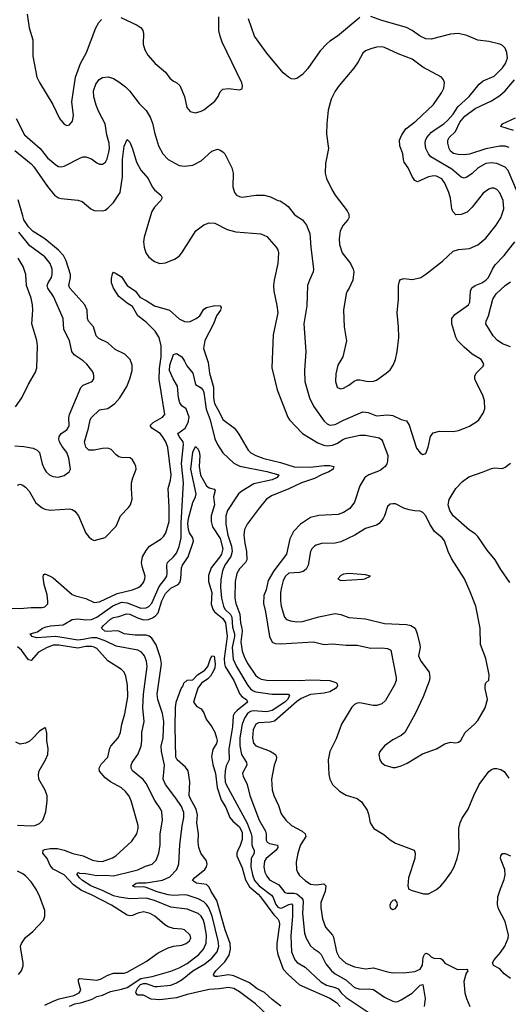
# Model space of a CAD drawing. Header units: inches. Extents: x 1245430 to 1420861, y 606325 to 671315.
# Tile 97 of 256: x 1300986 to 1304553, y 654247 to 661430. Entities that reach past the tile are written whole.
import ezdxf

# ---------------------------------------------------------------- set-up
doc = ezdxf.new("R2010")
doc.units = ezdxf.units.IN
doc.header["$MEASUREMENT"] = 0
doc.layers.add('B3605', color=7, linetype='Continuous')
doc.layers.add('B3606', color=7, linetype='Continuous')

msp = doc.modelspace()

# ---------------------------------------------------------------- linework, layer by layer
at = {"layer": 'B3605', "color": 5}
for points, elevation in [([(1300970, 658033.7), (1300990, 658041.1), (1301010, 658034.3), (1301030, 658019.6), (1301055, 657990), (1301104.7, 657904.7), (1301150, 657868), (1301170, 657859.1), (1301210, 657852.2), (1301350, 657860.3), (1301370, 657856), (1301390, 657845.3), (1301416.9, 657810), (1301470, 657684.9), (1301490, 657656.3), (1301510, 657639.1), (1301530, 657630.7), (1301610, 657653), (1301690, 657734.9), (1301722.8, 657810), (1301781.4, 657870), (1301794.8, 657890), (1301808.4, 657931.6), (1301801.6, 658010), (1301803.5, 658050), (1301812.3, 658087.7), (1301836, 658150), (1301834.8, 658170), (1301826.3, 658190), (1301810, 658218), (1301792.2, 658232.2), (1301730, 658235.1), (1301710, 658241.6), (1301690, 658254.5), (1301654.3, 658294.3), (1301630, 658304.4), (1301590, 658302.4), (1301530, 658289), (1301490, 658288.7), (1301468.7, 658310), (1301459.8, 658350), (1301489.9, 658450), (1301499.8, 658510), (1301510, 658527), (1301570, 658583.2), (1301630, 658593.8), (1301681.7, 658630), (1301717.3, 658670), (1301767.3, 658752.7), (1301791.4, 658808.6), (1301807.7, 658870), (1301808.6, 658910), (1301793.7, 658950), (1301753.6, 658990), (1301683.6, 659023.6), (1301630, 659071.1), (1301565, 659105), (1301543.5, 659123.5), (1301526.4, 659190), (1301489, 659230), (1301482.4, 659250), (1301479, 659310), (1301462.8, 659350), (1301352.2, 659470), (1301344.2, 659490), (1301357.2, 659550), (1301357, 659570), (1301326.5, 659670), (1301305.4, 659710), (1301270, 659748.7), (1301170, 659830.9), (1301084.9, 659884.9), (1301050, 659917.4), (1301017.8, 659970), (1301009.2, 660000)], 920), ([(1301941.5, 660000), (1301896.1, 659843.9), (1301891.1, 659810), (1301895, 659770), (1301908.1, 659730), (1301930, 659697), (1301970, 659664.7), (1302010, 659650.2), (1302050, 659655.2), (1302117.2, 659682.8), (1302150, 659704.6), (1302170, 659728.5), (1302271.4, 659888.6), (1302330, 659932.6), (1302370, 659948.1), (1302410, 659944.2), (1302500.2, 659900.2), (1302563, 659883), (1302746.3, 659866.3), (1302790, 659848.4), (1302858.7, 659770), (1302870.2, 659750.2), (1302874.4, 659730), (1302871.1, 659650), (1302843.2, 659530), (1302838.6, 659490), (1302840.7, 659450), (1302864.3, 659344.3), (1302870.2, 659290.2), (1302836.8, 659130), (1302826.3, 658890), (1302866, 658730), (1302944.4, 658530), (1302956.9, 658510), (1303051.6, 658410), (1303162.8, 658342.8), (1303205.3, 658325.3), (1303230, 658321.1), (1303270, 658325), (1303302.3, 658337.7), (1303350, 658369.5), (1303370, 658377.3), (1303470, 658399.4), (1303510, 658398.6), (1303610, 658379.4), (1303627.2, 658367.2), (1303634.6, 658354.6), (1303674.4, 658250), (1303672.3, 658210), (1303666.2, 658190), (1303653.8, 658170), (1303618.4, 658141.6), (1303534, 658110), (1303506.7, 658090), (1303469.4, 658030), (1303430.8, 657909.2), (1303396.2, 657863.8), (1303350, 657833.5), (1303310, 657819.7), (1303170, 657811.6), (1303110, 657797), (1303034.9, 657750), (1302983.9, 657696.1), (1302958, 657642), (1302934.2, 657530), (1302841.5, 657410), (1302800.6, 657339.4), (1302785, 657270), (1302769.5, 657230), (1302765.8, 657170), (1302780.1, 657110), (1302810.1, 656930), (1302829.6, 656889.6), (1302850, 656878.5), (1302890, 656877), (1303130, 656891.7), (1303210, 656872), (1303270, 656875.9), (1303370, 656865.6), (1303450, 656867), (1303550, 656844.8), (1303630, 656847.3), (1303670, 656842.4), (1303696.3, 656830), (1303734.3, 656630), (1303734.3, 656610), (1303722.6, 656577.4), (1303656.5, 656463.5), (1303630, 656437.6), (1303592.5, 656427.5), (1303567.3, 656427.3), (1303470, 656447.1), (1303450, 656444), (1303430, 656433.7), (1303410, 656414.3), (1303336, 656290), (1303295.5, 656184.5), (1303249.2, 656090), (1303238.8, 656030), (1303242.2, 655922.2), (1303250.3, 655890), (1303270.2, 655850.2), (1303320.7, 655800.7), (1303370, 655771.5), (1303450, 655749), (1303482.5, 655722.5), (1303522, 655662), (1303532.6, 655632.6), (1303544.2, 655570), (1303570.2, 655530.2), (1303645.4, 655485.4), (1303690, 655446), (1303730, 655421.6), (1303866, 655370), (1303873.4, 655350), (1303870.4, 655310), (1303824.4, 655170), (1303820.7, 655110), (1303827.7, 655087.7), (1303850, 655076.3), (1303932.8, 655052.8), (1303970, 655052.7), (1304030, 655083.1), (1304060.5, 655110), (1304090, 655144.4), (1304133.9, 655206.1), (1304158.5, 655250), (1304180.4, 655310), (1304193.7, 655370), (1304192.4, 655530), (1304200.5, 655570), (1304216.4, 655603.6), (1304259.6, 655670), (1304301.3, 655770), (1304341.3, 655850), (1304410, 655945.5), (1304430, 655959.3), (1304450, 655966), (1304470, 655966.4), (1304499.5, 655959.5), (1304523.8, 655943.8), (1304556.7, 655896.7)], 920), ([(1303005.4, 660000), (1303050.2, 659970.2), (1303079, 659930), (1303104.6, 659870), (1303111.4, 659770), (1303130.3, 659610), (1303128.9, 659590), (1303100.9, 659530), (1303087.7, 659490), (1303083.4, 659343.4), (1303059.7, 659210), (1303076.1, 659010), (1303064.4, 658870), (1303068.1, 658790), (1303102.8, 658670), (1303130.1, 658610.1), (1303210, 658500.3), (1303230, 658481.5), (1303250, 658471.4), (1303290, 658476.9), (1303350, 658508.4), (1303490, 658568.1), (1303530, 658564.2), (1303590, 658540.3), (1303670, 658547.1), (1303710, 658542.4), (1303770, 658514), (1303810, 658504), (1303830, 658471), (1303883.7, 658303.7), (1303910, 658270.8), (1303930, 658258.8), (1303950, 658266), (1303967.3, 658310), (1303984.7, 658390), (1304004.9, 658415.1), (1304050, 658428.5), (1304150, 658425.7), (1304190, 658433.7), (1304233.2, 658450), (1304270, 658464.9), (1304322.8, 658497.2), (1304338, 658510), (1304370, 658558), (1304380.7, 658590), (1304379.6, 658650), (1304367.3, 658690), (1304316.2, 658790), (1304309.5, 658810), (1304309.3, 658830), (1304319, 658850), (1304370, 658902), (1304374, 658910), (1304370, 658926), (1304354, 658950), (1304290, 658989.2), (1304230, 659040.7), (1304182, 659090), (1304170, 659113.2), (1304141.1, 659210), (1304139.7, 659250), (1304161.6, 659278.4), (1304262.9, 659350), (1304272.1, 659370), (1304276.5, 659450), (1304286.8, 659473.2), (1304309.9, 659490.1), (1304359.7, 659510), (1304390, 659530.3), (1304408.6, 659550), (1304436.8, 659610), (1304457.6, 659642.4), (1304523.1, 659710), (1304601.5, 659810)], 940), ([(1303389.4, 660000), (1303390.4, 659990), (1303381.6, 659970), (1303346.7, 659930), (1303326.3, 659890), (1303317.4, 659830), (1303319.6, 659790), (1303340.3, 659730), (1303400.4, 659650), (1303420.3, 659610), (1303425.3, 659590), (1303417.6, 659530), (1303390.5, 659470), (1303376.3, 659450), (1303370.5, 659430), (1303350.4, 659310), (1303354.4, 659190), (1303371.9, 659088.1), (1303344.9, 658970), (1303308.7, 658910), (1303293.3, 658846.7), (1303290.4, 658790), (1303303.8, 658750), (1303310, 658743), (1303330, 658737.1), (1303350, 658741.3), (1303390, 658763.7), (1303427, 658793), (1303450, 658803.1), (1303470, 658802.8), (1303530.9, 658789.1), (1303568.5, 658791.5), (1303590, 658799.5), (1303662, 658850), (1303690, 658876.3), (1303713.6, 658910), (1303729.7, 658950), (1303742.6, 659010), (1303753.7, 659110), (1303752.4, 659190), (1303741.3, 659290), (1303751.5, 659390), (1303752, 659490), (1303758, 659522), (1303765.1, 659534.9), (1303790, 659540.7), (1303853.7, 659533.7), (1303914, 659550), (1303950, 659573), (1304072.1, 659667.9), (1304150, 659740.4), (1304190, 659753.7), (1304270, 659759.6), (1304330, 659786.3), (1304390, 659836.9), (1304464.8, 659930), (1304500.8, 659990), (1304504.1, 660000)], 960), ([(1300950, 658320.8), (1301016.7, 658316.7), (1301083.9, 658303.9), (1301114.8, 658290), (1301131.8, 658271.8), (1301151.7, 658190), (1301167.7, 658150), (1301180.3, 658130), (1301206.6, 658106.6), (1301230, 658096.5), (1301270, 658093.1), (1301310, 658104.2), (1301347.3, 658130), (1301357.4, 658150), (1301344.5, 658230), (1301330, 658271.6), (1301295.4, 658315.4), (1301276.3, 658350), (1301272.8, 658370), (1301275.6, 658390), (1301289.4, 658410), (1301330, 658438.7), (1301343.5, 658456.5), (1301348.4, 658470), (1301344.6, 658524.6), (1301349.8, 658550), (1301433.5, 658746.5), (1301450, 658764), (1301515.1, 658790), (1301526.9, 658810), (1301528.5, 658830), (1301524.4, 658850), (1301513.7, 658870), (1301476.4, 658916.4), (1301450, 658940.4), (1301385.2, 658985.2), (1301367.6, 659010), (1301350.9, 659090), (1301309.8, 659170), (1301303.1, 659250), (1301234, 659410), (1301192.2, 659470), (1301186.8, 659490), (1301193.7, 659510), (1301218.7, 659550), (1301223.4, 659570), (1301222.7, 659610), (1301209, 659650), (1301170, 659699.4), (1301060.1, 659780.1), (1300979.5, 659879.5)], 940), ([(1300955.7, 658604.3), (1301002.6, 658670), (1301049.7, 658770), (1301100.8, 658859.2), (1301111.3, 658890), (1301116.4, 659050), (1301110.8, 659090), (1301075.5, 659210), (1301083.1, 659310), (1301080.3, 659350), (1301070, 659399.3), (1301035.4, 659490), (1301030.8, 659570), (1301010.7, 659630), (1300976.2, 659690)], 960), ([(1300850, 657135.9), (1300990, 657133.5), (1301070, 657142), (1301150, 657141.1), (1301170, 657147.1), (1301191.3, 657168.7), (1301192.8, 657187.2), (1301186.7, 657233.3), (1301165.2, 657310), (1301157.6, 657362.4), (1301160.7, 657379.3), (1301170, 657386), (1301210, 657371.1), (1301230, 657357.5), (1301370, 657236.5), (1301394, 657226), (1301470, 657206.9), (1301530, 657177.8), (1301570, 657182.7), (1301696.9, 657243.1), (1301808.7, 657271.3), (1301852.2, 657287.8), (1301870, 657299.5), (1301890, 657324.4), (1301900.3, 657350), (1301901.2, 657370), (1301879.5, 657439.5), (1301874.7, 657470), (1301883.9, 657510), (1301910, 657557.3), (1301935.1, 657590), (1302018.1, 657641.9), (1302039, 657661), (1302052.9, 657687.1), (1302077.7, 657770), (1302077.9, 657870), (1302069.9, 658010), (1302087.4, 658070), (1302090.9, 658110), (1302068.5, 658308.5), (1302053.9, 658350), (1302029.9, 658390), (1302010.7, 658410.7), (1301952, 658450), (1301939.4, 658470), (1301960.7, 658490), (1302029.8, 658530), (1302045.1, 658550), (1302003.6, 658803.6), (1302006.2, 658886.2), (1302018.6, 658970), (1302018.1, 659050), (1302004.1, 659110), (1301976.3, 659156.3), (1301910, 659222.9), (1301848.2, 659270), (1301810, 659336.9), (1301770, 659361.4), (1301710, 659409.8), (1301696.8, 659430), (1301670, 659471.6), (1301657.1, 659510), (1301657.4, 659542.6), (1301663.8, 659576.2), (1301670, 659586.8), (1301690, 659579.3), (1301730, 659552.6), (1301771.6, 659491.6), (1301831.3, 659450), (1301864.5, 659404.5), (1301910, 659382), (1301970, 659342.1), (1302080.3, 659310), (1302150, 659248.2), (1302190, 659228), (1302210, 659224.9), (1302230, 659228.3), (1302275.1, 659250), (1302300.4, 659270), (1302330, 659317), (1302349.2, 659330.8), (1302410, 659343.9), (1302450, 659343.1), (1302457.6, 659330), (1302452, 659310), (1302423.8, 659270), (1302403.1, 659216.9), (1302337.2, 659090), (1302328.2, 659030), (1302361.6, 658930), (1302372.3, 658850), (1302401.3, 658750), (1302401.8, 658670), (1302407.3, 658630), (1302442.7, 658570), (1302470, 658512.2), (1302554.6, 658450), (1302586.7, 658406.7), (1302654.2, 658290), (1302673.8, 658270), (1302710, 658250.8), (1302769.2, 658229.2), (1302890, 658199), (1302990, 658166.5), (1303110, 658165.4), (1303210, 658178.1), (1303250, 658176.6), (1303278.7, 658170), (1303274.5, 658150), (1303242, 658130), (1303190, 658109.9), (1303137.4, 658082.6), (1303044, 658050), (1302950, 658006.6), (1302823.3, 657956.6), (1302785.8, 657930), (1302733.5, 657866.5), (1302646.5, 657750), (1302626.2, 657710), (1302621.9, 657670), (1302629, 657610), (1302642.6, 657550), (1302643.5, 657490), (1302634.4, 657470), (1302590, 657423.5), (1302570.8, 657390), (1302558.8, 657330), (1302557.9, 657210), (1302563.4, 657170), (1302592.6, 657092.6), (1302597.9, 657030), (1302608.9, 656988.9), (1302610.4, 656970), (1302599.5, 656890), (1302610, 656821.7), (1302630, 656771.3), (1302652.5, 656730), (1302708.7, 656648.7), (1302727.8, 656630), (1302750, 656618.4), (1302790, 656612.2), (1303030, 656609.6), (1303110, 656614.2), (1303249.3, 656609.3), (1303293.6, 656593.6), (1303303.6, 656583.6), (1303305.8, 656570), (1303291.5, 656550), (1303250, 656526.4), (1303210, 656517), (1303110, 656505.8), (1303041.7, 656478.3), (1303006.6, 656453.4), (1302846.7, 656313.3), (1302815.6, 656304.4), (1302730, 656299.5), (1302710, 656291.3), (1302690.7, 656250), (1302684.6, 656190), (1302692.1, 656152.1), (1302710, 656132.3), (1302814.3, 656094.3), (1302853.6, 656070), (1302860.7, 656050), (1302857.8, 656030), (1302844.7, 655990), (1302824.3, 655890), (1302829.3, 655810.7), (1302840.6, 655770), (1302876.2, 655696.2), (1302895.8, 655635.8), (1302929.5, 655589.5), (1302970.1, 655550.1), (1303047.6, 655510), (1303071.3, 655490), (1303074.4, 655470), (1303036.5, 655410), (1303016.5, 655350), (1303004.2, 655284.2), (1303008, 655230), (1303014.7, 655210), (1303030, 655186.3), (1303070, 655150.2), (1303110, 655123.9), (1303150, 655118.4), (1303205.4, 655125.4), (1303222, 655110), (1303215.9, 655070), (1303185.2, 654990), (1303184.7, 654950), (1303197.1, 654870), (1303217.5, 654810), (1303269.2, 654750), (1303276, 654736), (1303298.9, 654630), (1303319.1, 654590), (1303367.4, 654547.4), (1303430, 654518.8), (1303510, 654504.3), (1303570, 654511.7), (1303670, 654483.2), (1303710, 654477.1), (1303810, 654478.2), (1303870, 654486.9), (1303910, 654503.8), (1303927.4, 654532.6), (1303931.9, 654590), (1303940.8, 654610), (1303950, 654618.9), (1303970, 654611.3), (1303990, 654592), (1304010, 654582.8), (1304059.8, 654579.8), (1304072.1, 654572.1), (1304090, 654546), (1304181.4, 654501.4), (1304250, 654502), (1304256, 654496), (1304258, 654490), (1304246.4, 654473.6), (1304227.9, 654412.1), (1304236.5, 654330), (1304247.2, 654290), (1304271.5, 654230)], 880), ([(1304570, 659042.5), (1304510, 659065.9), (1304472, 659092), (1304442.3, 659122.3), (1304389, 659210), (1304391.3, 659230), (1304407.7, 659270), (1304439.3, 659390), (1304464.4, 659430), (1304530, 659491), (1304570, 659516.6)], 920), ([(1301350, 654233.2), (1301389.8, 654250.2), (1301441.1, 654258.9), (1301515, 654285), (1301550, 654303.3), (1301590, 654313.5), (1301650, 654341), (1301730, 654357), (1301769.8, 654370), (1301870, 654435.3), (1301953, 654450), (1302090, 654489.5), (1302150, 654511.9), (1302210, 654545.3), (1302294.2, 654610), (1302328.7, 654650), (1302347.8, 654692.2), (1302350.3, 654750), (1302334.8, 654834.8), (1302325.5, 654865.5), (1302312.2, 654890), (1302290, 654908.5), (1302210, 654940.4), (1302090, 654954.6), (1301970, 655003.4), (1301910, 655021.1), (1301790, 655016.2), (1301712.8, 655027.2), (1301670, 655038.9), (1301594.8, 655074.8), (1301505.4, 655110), (1301445.2, 655150), (1301423, 655170), (1301402.7, 655197.3), (1301412.3, 655207.7), (1301422.6, 655202.6), (1301470, 655199.7), (1301550, 655185.6), (1301610, 655189.1), (1301670, 655183.8), (1301810, 655217.7), (1301850, 655228.8), (1301905.6, 655254.4), (1301954.3, 655270), (1301981.9, 655298.1), (1302002.4, 655350), (1302011.8, 655410), (1302010.6, 655490), (1302029.8, 655590), (1302023.8, 655650), (1302013.1, 655673.1), (1301972.3, 655732.3), (1301910, 655858.5), (1301887.6, 655887.6), (1301810.9, 655950), (1301799.8, 655970), (1301799.8, 655990), (1301807.7, 656010), (1301849.8, 656070), (1301872.8, 656130), (1301878.5, 656170), (1301878.5, 656230), (1301896.2, 656310), (1301885.9, 656410), (1301889.4, 656510), (1301916.7, 656710), (1301913.1, 656750), (1301896.8, 656790), (1301875.6, 656815.6), (1301850, 656830.6), (1301690, 656858.2), (1301614.9, 656894.9), (1301550, 656919.9), (1301510, 656919.8), (1301450, 656907.1), (1301410, 656904.3), (1301250, 656929.4), (1301110, 656919.8), (1301077, 656930), (1301064, 656950), (1301115.7, 656964.3), (1301152.6, 656990), (1301178.6, 657001.4), (1301211.8, 657008.2), (1301304.8, 657015.2), (1301370, 657054.5), (1301410, 657059), (1301470, 657050.7), (1301510, 657053.8), (1301550, 657071.1), (1301665.9, 657154.1), (1301730, 657181.1), (1301770, 657175.2), (1301870, 657136.4), (1301910, 657138.1), (1301930, 657147.7), (1301950, 657172.5), (1302004.8, 657295.2), (1302048.7, 657350), (1302059.6, 657370), (1302064.1, 657390), (1302060.6, 657450), (1302066, 657470), (1302110, 657512), (1302130, 657538.6), (1302150, 657586), (1302166.1, 657650), (1302164.5, 657755.5), (1302182.6, 658050), (1302168.2, 658191.8), (1302183.1, 658330), (1302179.6, 658350), (1302149.8, 658390), (1302141.8, 658410), (1302194.3, 658450), (1302215.4, 658490), (1302223.5, 658530), (1302201, 658590), (1302170, 658613.6), (1302154.2, 658634.2), (1302144.7, 658670), (1302137.3, 658757.3), (1302106.7, 658810), (1302079.4, 658870), (1302082.9, 658910), (1302110, 658986.8), (1302130, 658994.9), (1302170, 658969.2), (1302190, 658939.6), (1302205.5, 658905.5), (1302250.7, 658850.7), (1302269.4, 658769.4), (1302310, 658743.1), (1302325, 658725), (1302331.2, 658710), (1302347.4, 658587.4), (1302376.5, 658510), (1302411.1, 658371.1), (1302429.5, 658329.5), (1302470.2, 658270), (1302550, 658194.5), (1302592.1, 658172), (1302790, 658134.5), (1302876.9, 658110), (1302866.5, 658090), (1302830, 658072.3), (1302695.8, 658044.2), (1302608.9, 657990), (1302584, 657970), (1302567.9, 657950), (1302502.8, 657850), (1302491, 657809), (1302490.9, 657749.1), (1302506.7, 657670), (1302531.8, 657590), (1302536.9, 657550), (1302526.4, 657513.6), (1302484.4, 657450), (1302465.9, 657410), (1302453.9, 657346.1), (1302452.6, 657290), (1302460.1, 657210), (1302473.6, 657150), (1302484.6, 657130), (1302524.1, 657090), (1302534.5, 657070), (1302538.6, 656998.6), (1302554.3, 656950), (1302554.6, 656930), (1302537.7, 656850), (1302544.9, 656764.9), (1302569.7, 656710), (1302652.6, 656572.6), (1302670, 656548.3), (1302690, 656533.3), (1302710, 656525.8), (1302828.4, 656508.4), (1302948.9, 656508.9), (1302955.9, 656495.9), (1302941.5, 656470), (1302921.5, 656450), (1302829.1, 656390.9), (1302790, 656381), (1302691.8, 656388.2), (1302670, 656381.9), (1302650, 656368.6), (1302626.6, 656333.4), (1302611.3, 656290), (1302593.3, 656190), (1302592.7, 656132.7), (1302606.5, 656070), (1302642, 656010), (1302644.9, 655990), (1302616.9, 655943.1), (1302613.4, 655930), (1302618.3, 655910), (1302647.2, 655850), (1302666, 655770), (1302734.6, 655590), (1302779.5, 655510), (1302784.5, 655490), (1302785, 655445), (1302791.6, 655430), (1302810, 655420.8), (1302867.7, 655407.7), (1302870.2, 655390), (1302858.2, 655370), (1302786.3, 655310), (1302773.9, 655290), (1302768.2, 655250), (1302776.3, 655210), (1302790, 655180.3), (1302810, 655155), (1302877.4, 655117.4), (1302922.6, 655062.6), (1302937.6, 655057.6), (1302990, 655057.3), (1303010, 655051.5), (1303044.5, 655024.5), (1303052.6, 655010), (1303054.6, 654994.6), (1303050.5, 654910), (1303065.4, 654765.4), (1303076.6, 654730), (1303110, 654674), (1303130, 654653.2), (1303168.4, 654628.4), (1303186.4, 654610), (1303220.9, 654540.9), (1303263.2, 654490), (1303289.3, 654469.3), (1303366.2, 654426.2), (1303430, 654368.1), (1303470, 654356.3), (1303530, 654360.1), (1303570, 654354.8), (1303650, 654299.7), (1303710, 654268.9), (1303730, 654264.4), (1303746.7, 654266.7), (1303770, 654278), (1303851.5, 654328.5), (1303910, 654386), (1303930, 654392.2), (1303947.1, 654290), (1303939.7, 654230)], 860), ([(1302790, 654172.7), (1302707.3, 654250), (1302590, 654337.3), (1302550, 654362), (1302510, 654369.2), (1302441.3, 654358.7), (1302370, 654355.6), (1302210, 654317.4), (1302130, 654292.8), (1302010, 654279.3), (1301945.1, 654285.1), (1301890, 654312.5), (1301850, 654314.4), (1301834.4, 654330), (1301838.7, 654350), (1301849.6, 654370), (1301869.2, 654390.8), (1301890, 654399.3), (1301910, 654398.8), (1301970, 654377.5), (1301990, 654376.7), (1302090, 654387.4), (1302130, 654402.2), (1302172, 654428), (1302250, 654490.9), (1302337, 654543), (1302390, 654582.5), (1302427.8, 654630), (1302439.5, 654670), (1302435, 654710), (1302390.7, 654890.7), (1302366.4, 654950), (1302350, 654975), (1302330, 654994.1), (1302290, 655016.6), (1302210, 655043.2), (1302185.8, 655045.8), (1302110, 655041.2), (1302070, 655045.5), (1301990, 655066.5), (1301910, 655099.5), (1301890, 655103.9), (1301830, 655101), (1301809.6, 655110), (1301835.6, 655130), (1301850, 655133.3), (1301910, 655132.5), (1302030, 655151.3), (1302082.6, 655177.4), (1302134.2, 655230), (1302148, 655272), (1302154.3, 655410), (1302171.3, 655548.7), (1302184.1, 655610), (1302184.9, 655644.9), (1302167.3, 655690), (1302127.1, 655750), (1302049.9, 655849.9), (1302034.5, 655890), (1302043.1, 655990), (1302020.8, 656090), (1302019, 656130), (1302032.8, 656190), (1302039.5, 656310), (1302030, 656367), (1301995.7, 656470), (1301989.4, 656510), (1302021.4, 656730), (1302014.5, 656774.5), (1301982.4, 656870), (1301950, 656917), (1301931.9, 656931.9), (1301910, 656940.1), (1301830, 656939.6), (1301767.3, 656947.3), (1301749.6, 656950), (1301710, 656968.9), (1301691.3, 656971.3), (1301630, 656966.2), (1301608.4, 656970), (1301584, 656990), (1301598.6, 657010), (1301650, 657057.1), (1301670, 657069.2), (1301710, 657075), (1301765.4, 657094.6), (1301790, 657093.2), (1301845.2, 657065.2), (1301890, 657050.8), (1301925.5, 657054.5), (1301954.9, 657065.1), (1301978.7, 657081.3), (1301996.6, 657103.4), (1302023.3, 657190), (1302050, 657242.4), (1302090, 657281.8), (1302143.5, 657310), (1302156.3, 657323.7), (1302162.7, 657350), (1302166.6, 657430), (1302175.4, 657450), (1302216.4, 657510), (1302254.5, 657625.5), (1302249.5, 657650), (1302226.4, 657686.4), (1302218, 657710), (1302214.8, 657754.8), (1302218.3, 657790), (1302250, 657907.2), (1302269.8, 657950), (1302274.2, 657970), (1302234.9, 658150), (1302250, 658274.9), (1302270, 658315.5), (1302290, 658297.6), (1302297.3, 658277.3), (1302300.5, 658250), (1302296.1, 658170), (1302307.3, 658107.3), (1302349.6, 658029.6), (1302370, 658013.6), (1302405.2, 658005.3), (1302414.4, 657994.4), (1302401, 657950), (1302408.6, 657890), (1302384.3, 657810), (1302383.4, 657770), (1302392.8, 657730), (1302450, 657644.1), (1302469.7, 657570), (1302459.7, 657530), (1302448.5, 657510), (1302383.3, 657430), (1302364.8, 657375.2), (1302365.8, 657330), (1302388.7, 657250), (1302384.9, 657164.9), (1302395.9, 657130), (1302408.8, 657110), (1302470, 657060.7), (1302487.9, 657030), (1302501.8, 656930), (1302478.7, 656770), (1302480.4, 656730), (1302486.3, 656710), (1302550, 656608.4), (1302594.2, 656510), (1302610.9, 656490.9), (1302642.7, 656470), (1302650.2, 656450), (1302573.5, 656390), (1302554.7, 656370), (1302545.8, 656350), (1302540.4, 656270), (1302513.3, 656110), (1302514.8, 656030), (1302494.6, 655985.4), (1302486.3, 655950), (1302483.1, 655910), (1302486.4, 655870), (1302493.4, 655850), (1302647.1, 655567.1), (1302676.3, 655490), (1302681.3, 655470), (1302680.9, 655410), (1302687.2, 655387.2), (1302698.1, 655370), (1302698.5, 655350), (1302675.4, 655310), (1302672.6, 655250), (1302685.1, 655190), (1302701.5, 655150), (1302735.1, 655110), (1302823.4, 655043.4), (1302833.2, 655030), (1302855.2, 654975.2), (1302870, 654954.9), (1302890, 654947.2), (1302902, 654950), (1302950, 654975.7), (1302970, 654979.8), (1302978.2, 654970), (1302977.4, 654890), (1302965.1, 654745.1), (1302971.6, 654630), (1302994.4, 654570), (1303012.1, 654552.1), (1303070, 654517.2), (1303184.5, 654410), (1303226.9, 654386.9), (1303290.1, 654370.1), (1303310, 654358.9), (1303333.5, 654330), (1303370, 654296.8), (1303530, 654190.2)], 840), ([(1304564.9, 657324.9), (1304498, 657418), (1304456.8, 657490), (1304399.3, 657559.3), (1304330, 657659.7), (1304310, 657679.1), (1304270, 657705.6), (1304149.9, 657809.9), (1304125.6, 657850), (1304115, 657890), (1304120.7, 657930), (1304169.8, 658010), (1304218.5, 658061.5), (1304264.7, 658095.3), (1304369.2, 658130), (1304430, 658155.8), (1304450, 658160.4), (1304510, 658156.3), (1304530, 658164.9), (1304570, 658195.5)], 920), ([(1301170, 654240.1), (1301230.7, 654269.3), (1301274, 654286), (1301381.6, 654310), (1301421.5, 654330), (1301433.7, 654350), (1301414.8, 654410), (1301415.1, 654430), (1301424.9, 654435.1), (1301550, 654422.5), (1301575.8, 654430), (1301630, 654458.9), (1301670, 654472.9), (1301750, 654474.9), (1301770, 654480.8), (1301910, 654558.5), (1301997.7, 654622.3), (1302070, 654658.5), (1302110, 654670.3), (1302170, 654678), (1302200.9, 654690), (1302227, 654710), (1302235.1, 654730), (1302229.6, 654750), (1302190, 654789.6), (1302170, 654795.1), (1302110, 654799.3), (1302070, 654810.8), (1302045.5, 654825.5), (1301972.9, 654890), (1301938, 654910), (1301890, 654920.2), (1301850, 654911.8), (1301810, 654895.4), (1301790, 654892.4), (1301770, 654896.5), (1301655.9, 654970), (1301510, 655045.7), (1301438, 655078), (1301378.8, 655118.8), (1301312.1, 655190), (1301230, 655233.2), (1301210, 655259), (1301186.2, 655310), (1301155, 655350), (1301156.8, 655370), (1301170, 655375.6), (1301210, 655384.2), (1301262.6, 655382.6), (1301310, 655371.5), (1301373.8, 655346.2), (1301450, 655329.4), (1301518.1, 655298.1), (1301556, 655290), (1301590.4, 655289.6), (1301664.2, 655315.8), (1301689.3, 655330.7), (1301804, 655436), (1301840.4, 655490), (1301850.8, 655530), (1301850.9, 655550), (1301799.3, 655730), (1301784.6, 655764.6), (1301758.8, 655798.8), (1301730, 655825.8), (1301649.4, 655869.4), (1301610, 655898.5), (1301570, 655948.3), (1301567.4, 655970), (1301580.5, 655999.5), (1301628.7, 656050), (1301644.2, 656115.8), (1301652, 656130), (1301705.8, 656190), (1301721.2, 656230), (1301732.9, 656290), (1301754.9, 656365.1), (1301776.9, 656490), (1301773.9, 656573.9), (1301760.2, 656640.2), (1301748.4, 656670), (1301729.7, 656690), (1301630, 656751.3), (1301550, 656841.5), (1301530, 656853.2), (1301510, 656857.7), (1301470, 656856.2), (1301410, 656844.9), (1301272.5, 656867.5), (1301230, 656865.7), (1301186.9, 656850), (1301124.9, 656815.1), (1301070, 656754.4), (1301050, 656758.5), (1301000.4, 656830), (1300970, 656854.9)], 880), ([(1302892.3, 654232.3), (1302830, 654280.6), (1302772.7, 654332.7), (1302719.9, 654359.9), (1302664.1, 654404.1), (1302550, 654453.4), (1302510, 654461.5), (1302430, 654449.1), (1302409.8, 654449.8), (1302402.3, 654462.3), (1302402.6, 654470), (1302417.4, 654490), (1302483.7, 654556.3), (1302514.8, 654605.2), (1302525.6, 654650), (1302522.8, 654690), (1302487.2, 654790), (1302424.9, 655004.9), (1302384.6, 655070), (1302370, 655102), (1302350, 655121.8), (1302277.2, 655130), (1302246.9, 655150), (1302262.4, 655170), (1302336.8, 655230), (1302350.4, 655249.6), (1302354.5, 655270), (1302350, 655293), (1302308.2, 655350), (1302293.3, 655390), (1302289.1, 655430), (1302292.2, 655490), (1302279.3, 655570), (1302284.7, 655630), (1302274.6, 655670), (1302229.9, 655750), (1302224.1, 655770), (1302228.6, 655868.6), (1302216.5, 655950), (1302196.8, 655976.8), (1302136.2, 656030), (1302126.4, 656050), (1302120.8, 656270), (1302122.9, 656410), (1302127.8, 656450), (1302164.4, 656550), (1302179.6, 656570), (1302185.3, 656590), (1302210, 656610.4), (1302250, 656614.8), (1302283.7, 656650), (1302336.9, 656683.1), (1302360.4, 656710), (1302377.2, 656762.8), (1302390, 656787.7), (1302406.8, 656786.8), (1302413.1, 656730), (1302410, 656701.2), (1302401.7, 656678.3), (1302379.1, 656640.9), (1302358.8, 656621.2), (1302313, 656590), (1302286.4, 656553.6), (1302254, 656450), (1302279.6, 656419.6), (1302310, 656402), (1302330, 656372), (1302346.4, 656326.4), (1302390, 656271.3), (1302410, 656231.3), (1302423.1, 656190), (1302426.7, 656170), (1302423.7, 656150), (1302395.6, 656104.4), (1302385.4, 656054.6), (1302395.6, 655995.6), (1302414.8, 655930), (1302427.2, 655827.2), (1302457.5, 655737.5), (1302490, 655683.2), (1302520.1, 655610), (1302542.9, 655583), (1302590, 655540.5), (1302610, 655499.6), (1302611.4, 655448.6), (1302596, 655404), (1302575.3, 655364.7), (1302570.9, 655350), (1302572.2, 655330), (1302610, 655242.3), (1302634, 655154), (1302664.5, 655104.5), (1302727.7, 655050), (1302744.4, 655030), (1302840.3, 654900.3), (1302871, 654870), (1302880.9, 654850), (1302882.1, 654830), (1302863.6, 654690), (1302863.4, 654650), (1302871.3, 654610), (1302910, 654504.1), (1302945.1, 654465.1), (1303027.8, 654387.8), (1303250.4, 654290.4), (1303299, 654259), (1303325.5, 654230)], 820), ([(1300970, 655554.6), (1301070, 655547.7), (1301097.2, 655550), (1301130, 655564.9), (1301154.5, 655590), (1301177.7, 655650), (1301188, 655730), (1301186.5, 655766.5), (1301172, 655810), (1301125.1, 655890), (1301123.3, 655923.3), (1301127.6, 655950), (1301175.6, 656030), (1301191.2, 656070), (1301194.3, 656110), (1301184.2, 656170), (1301184.5, 656224.5), (1301178, 656258), (1301170, 656264), (1301130, 656239.3), (1301077, 656183), (1301055.2, 656164.8), (1301030, 656152.1), (1300990, 656145.6), (1300959, 656159)], 920), ([(1304570, 654435.1), (1304522.7, 654470), (1304490, 654505.2), (1304446, 654530), (1304438, 654550), (1304448.7, 654570), (1304495.6, 654624.4), (1304527.3, 654670), (1304551.6, 654730), (1304555.1, 654750), (1304529.7, 654850), (1304482.3, 654942.3), (1304473.5, 654973.5), (1304477.3, 655030), (1304495.2, 655090), (1304523.2, 655156.8), (1304530.9, 655190), (1304527.4, 655230), (1304495.9, 655310), (1304497.7, 655330), (1304510, 655346.7), (1304530, 655347.7), (1304568.9, 655330)], 880), ([(1300976.6, 654463.4), (1301000.5, 654490), (1301012.4, 654527.6), (1301012.8, 654550), (1300994, 654650), (1300993.1, 654670), (1300999.3, 654690), (1301030, 654734), (1301083.3, 654776.7), (1301159.6, 654860.4), (1301170.9, 654890), (1301168.9, 654930), (1301133, 655030), (1301110, 655080.5), (1301070, 655139.7), (1301030, 655182.8), (1301010, 655198.5), (1300970, 655217.1)], 920)]:
    msp.add_lwpolyline(points, dxfattribs=dict(at, elevation=elevation))
for points, elevation in [([(1303710, 657898.4), (1303690, 657896.2), (1303670, 657879.3), (1303650.3, 657810), (1303640.3, 657790), (1303610, 657753.6), (1303590, 657741.1), (1303510, 657718.3), (1303432.7, 657670), (1303330, 657619.3), (1303290, 657610.8), (1303190, 657607.2), (1303150, 657597.2), (1303138.4, 657590), (1303119.5, 657570), (1303109.1, 657550), (1303091.3, 657450), (1303078, 657422), (1303055.7, 657404.3), (1303030, 657396.8), (1302950, 657391.2), (1302926.5, 657370), (1302910, 657337.4), (1302896.8, 657290), (1302890.8, 657250), (1302889.6, 657190), (1302896.1, 657150), (1302919.1, 657070), (1302933.9, 657053.9), (1302963.1, 657043.1), (1303010, 657037.7), (1303050, 657040.2), (1303170, 657072.8), (1303290, 657097.5), (1303330, 657090.2), (1303390, 657069.1), (1303510, 657059.3), (1303650, 657024.1), (1303810, 657017.3), (1303842, 657010), (1303873.4, 656990), (1303888.3, 656948.3), (1303906.4, 656870), (1303908.4, 656850), (1303897.6, 656790), (1303915.3, 656750), (1303974.6, 656670), (1303980.9, 656630), (1303976.3, 656603.7), (1303932, 656490), (1303873.7, 656366.3), (1303797.3, 656230), (1303770, 656206.6), (1303710, 656176.2), (1303648.7, 656131.3), (1303614, 656090), (1303608, 656070), (1303614, 656030), (1303627.3, 656010), (1303651.9, 655991.9), (1303710, 655973.4), (1303730, 655973.4), (1303770, 655985.7), (1303813.9, 656006.1), (1303927.3, 656072.7), (1304029.6, 656110.4), (1304090, 656146.8), (1304130, 656158.8), (1304170, 656154), (1304190, 656159.1), (1304205.2, 656170), (1304238, 656230), (1304306.6, 656290), (1304330, 656317.3), (1304382.9, 656410), (1304400.7, 656470), (1304384.7, 656550), (1304384.2, 656575.8), (1304390, 656591.3), (1304410, 656612), (1304414, 656650), (1304389.5, 656770), (1304351.1, 656871.1), (1304347, 656990), (1304315.1, 657150), (1304275.6, 657255.6), (1304232, 657350), (1304139.1, 657499.1), (1304114.3, 657550), (1304087, 657627), (1304069.5, 657650), (1304015.4, 657695.4), (1303980.5, 657750), (1303950, 657809.2), (1303930, 657834), (1303910, 657845.2), (1303870, 657846.6), (1303830, 657854), (1303790, 657867.3), (1303730, 657897)], 940), ([(1303390, 657389.2), (1303350, 657383.7), (1303330, 657375.1), (1303307.7, 657350), (1303330, 657337.3), (1303490, 657347.3), (1303506, 657350), (1303546, 657370), (1303510, 657379)], 960), ([(1303728, 655008), (1303710, 655004), (1303696, 654990), (1303687.7, 654970), (1303691.1, 654951.1), (1303710, 654938), (1303730, 654944.7), (1303744, 654970), (1303742, 654990)], 920)]:
    msp.add_lwpolyline(points, close=True, dxfattribs=dict(at, elevation=elevation))
at = {"layer": 'B3606', "color": 5}
for points, elevation in [([(1301040.9, 661470), (1301056, 661370), (1301083.4, 661283.4), (1301083.4, 661163.4), (1301112.4, 661010), (1301130, 660970.8), (1301228.2, 660810), (1301276.3, 660710), (1301310, 660666.8), (1301330, 660658.8), (1301350, 660662.8), (1301372, 660690), (1301378.4, 660730), (1301367.3, 660830), (1301392.8, 661010), (1301429.8, 661110.2), (1301473.5, 661190), (1301541.1, 661370), (1301563.5, 661410), (1301583, 661430)], 960), ([(1301724.6, 661444.6), (1301844, 661390), (1301873, 661370), (1301885.5, 661350), (1301890.4, 661330), (1301887.7, 661250), (1301900.7, 661210), (1301922, 661170), (1301976.3, 661110), (1302050, 661046.4), (1302082.8, 661002.8), (1302110, 660981.3), (1302134, 660970), (1302155.2, 660950), (1302190.3, 660870), (1302205.5, 660790), (1302230, 660760.7), (1302270, 660750.5), (1302310, 660761.6), (1302330, 660772.7), (1302410, 660834.9), (1302434.3, 660870), (1302450, 660904), (1302470, 660923), (1302510, 660928.4), (1302590, 660917.3), (1302610, 660924.7), (1302612.5, 660947.5), (1302607, 660970), (1302464.8, 661264.8), (1302448.7, 661308.7), (1302439.8, 661350), (1302439.8, 661450)], 960), ([(1303470, 661446.3), (1303306, 661310), (1303250, 661273), (1303227.5, 661252.5), (1303178.6, 661201.4), (1303090, 661074), (1303050, 661029.5), (1303010, 661000.9), (1302990, 660996), (1302970, 660999.3), (1302949.7, 661009.7), (1302910, 661040.9), (1302790, 661186.6), (1302699.6, 661310), (1302656.2, 661436.2)], 940), ([(1304646.2, 660106.2), (1304551.2, 660330), (1304530, 660354.5), (1304470, 660381.5), (1304430, 660385.4), (1304390, 660379.5), (1304333.6, 660350), (1304290, 660307.1), (1304250, 660280.3), (1304230, 660274.2), (1304210, 660280.3), (1304140.3, 660340.3), (1303988.6, 660430), (1303971, 660451), (1303951.6, 660490), (1303945.4, 660525.4), (1303948.9, 660548.9), (1303958, 660570), (1303991.9, 660608.1), (1304025.4, 660634.6), (1304083.1, 660670), (1304110, 660695.3), (1304150, 660741.6), (1304185.6, 660794.4), (1304266.5, 660870), (1304339.5, 660960.5), (1304370, 660982.8), (1304450, 661018.5), (1304510, 661078), (1304532.4, 661110), (1304546.2, 661150), (1304542.9, 661190), (1304530, 661221.3), (1304510, 661241.7), (1304490, 661252.2), (1304410, 661269.7), (1304330, 661280.5), (1304250, 661314.7), (1304190, 661328.3), (1304130, 661324), (1303990, 661286.8), (1303950, 661289), (1303909.9, 661309.9), (1303850, 661351.7), (1303810, 661371.9), (1303630, 661422.9), (1303550, 661454)], 940), ([(1304504.1, 660000), (1304520.9, 660050), (1304514.4, 660110), (1304490, 660166), (1304469.8, 660189.8), (1304450, 660200.4), (1304430, 660201.5), (1304410, 660194.5), (1304370, 660165.1), (1304290, 660061.1), (1304253.8, 660026.2), (1304210, 660009.7), (1304170, 660007), (1304147.8, 660030), (1304141.1, 660050), (1304131.8, 660128.2), (1304118, 660170), (1304090, 660237.4), (1304067.9, 660267.9), (1304030, 660287.8), (1304010, 660290.7), (1303970, 660282.4), (1303890, 660246.6), (1303870, 660255.6), (1303850, 660285.1), (1303820.9, 660350), (1303793.6, 660390), (1303786.8, 660410), (1303782.8, 660450), (1303760.7, 660510), (1303759.3, 660550), (1303776.1, 660590), (1303805.3, 660634.7), (1303878.3, 660690), (1304006, 660810), (1304064.6, 660895.4), (1304082, 660930), (1304087, 660970), (1304080.9, 660990), (1304065.2, 661010), (1303930, 661083.5), (1303850, 661141), (1303750, 661179.7), (1303650, 661228), (1303630, 661231), (1303590, 661228.7), (1303550, 661217.8), (1303510, 661202), (1303490, 661185.4), (1303456.9, 661123.1), (1303424.6, 661075.4), (1303317.6, 660950), (1303290, 660909.4), (1303259.5, 660850), (1303237, 660770), (1303227.3, 660672.7), (1303226.6, 660593.4), (1303240.4, 660490), (1303219, 660381), (1303215.8, 660310), (1303224.9, 660270), (1303265.7, 660190), (1303290.3, 660150), (1303376.3, 660036.3), (1303388.4, 660010), (1303389.4, 660000)], 960), ([(1300960.2, 660710), (1301022.3, 660590), (1301135.6, 660490), (1301190, 660421.6), (1301250.6, 660370), (1301270, 660359.5), (1301290, 660357), (1301310, 660362), (1301430, 660420.8), (1301450, 660429), (1301469.8, 660430.2), (1301510, 660414.3), (1301550, 660384.4), (1301570, 660374.9), (1301590, 660375.5), (1301611.6, 660390), (1301624.4, 660415.6), (1301636.2, 660463.8), (1301640.8, 660490), (1301639.8, 660530), (1301623.1, 660590), (1301610.5, 660670), (1301562.7, 660762.7), (1301545.6, 660805.6), (1301527.7, 660867.7), (1301525.5, 660910), (1301541.2, 660958.8), (1301565.4, 660994.6), (1301590, 661008.2), (1301632.7, 661012.7), (1301670, 660999.6), (1301710, 660976.5), (1301759.4, 660939.4), (1301788.3, 660910), (1301859.4, 660819.4), (1301910, 660766.4), (1301939, 660719), (1301955.4, 660675.4), (1301970, 660606), (1301998.5, 660510), (1302031.7, 660450), (1302070, 660410.3), (1302150, 660364.9), (1302190, 660362.3), (1302250, 660368.8), (1302310, 660399.5), (1302390, 660470.4), (1302430, 660484), (1302450, 660478.8), (1302470, 660466), (1302482.8, 660450), (1302535.5, 660350), (1302543.8, 660310), (1302543.1, 660210), (1302555.5, 660170), (1302570, 660150.7), (1302590, 660139.3), (1302610, 660134.9), (1302710, 660148.9), (1302770, 660148.7), (1302817.6, 660137.6), (1302870, 660111), (1302888.1, 660108.1), (1302924.1, 660084.1), (1302945.7, 660065.7), (1302990.4, 660010), (1303005.4, 660000)], 940), ([(1304558.4, 660498.4), (1304530, 660508.1), (1304490, 660506.8), (1304390, 660487.5), (1304270, 660449.9), (1304230, 660444.7), (1304186.7, 660446.7), (1304153.4, 660453.4), (1304131.9, 660470), (1304121.7, 660490), (1304112, 660530), (1304110.6, 660550), (1304121.6, 660570), (1304166.8, 660613.2), (1304199, 660681), (1304235, 660725), (1304310, 660782.8), (1304430, 660838.1), (1304490, 660875.9), (1304530, 660911.6), (1304598, 660990)], 920), ([(1304590, 660621.7), (1304497.6, 660650), (1304511.3, 660670), (1304605.4, 660714.6)], 880), ([(1300950, 660476.1), (1301070, 660377), (1301090, 660355.9), (1301190, 660213.5), (1301241.6, 660150), (1301270, 660131), (1301290, 660125.9), (1301410, 660113.4), (1301443.6, 660103.6), (1301505.3, 660050), (1301530, 660038.6), (1301590, 660036.2), (1301610, 660041.3), (1301630, 660053.8), (1301670, 660095.3), (1301720.2, 660170), (1301737.8, 660282.2), (1301736.9, 660410), (1301750, 660506.8), (1301770, 660554.8), (1301790, 660537.3), (1301810, 660488.2), (1301838.6, 660390), (1301870, 660331.4), (1301924.7, 660270), (1301952.4, 660210), (1301970, 660187.9), (1302017.6, 660150), (1302027, 660130), (1302017, 660110), (1301970, 660062), (1301950.2, 660030), (1301941.5, 660000)], 920), ([(1301009.2, 660000), (1300976.1, 660116.1)], 920)]:
    msp.add_lwpolyline(points, dxfattribs=dict(at, elevation=elevation))

doc.saveas('drawing.dxf')
